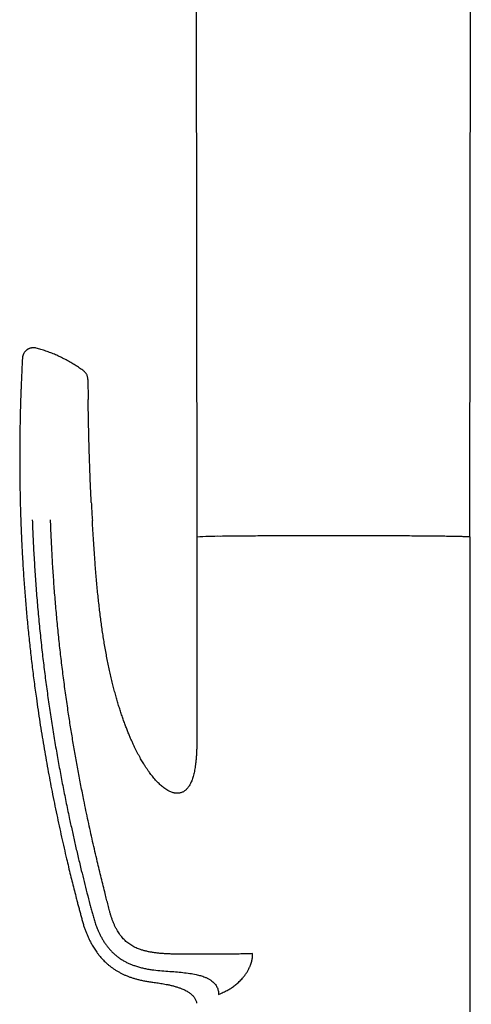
# Model space of a CAD drawing. Header units: millimetres. Extents: x 8 to 916, y 12 to 932.
# Tile 39 of 72: x 226 to 267, y 754 to 843. Entities that reach past the tile are written whole.
import ezdxf

# ---------------------------------------------------------------- set-up
doc = ezdxf.new("R2010")
doc.units = ezdxf.units.MM

msp = doc.modelspace()

# ---------------------------------------------------------------- linework, layer by layer
at = {"color": 7, "linetype": 'Continuous', "lineweight": 30}
for p, q in [((266.564, 796.258), (266.692, 920.033)), ((241.686, 894.407), (241.79, 796.251)), ((231.903, 810.54), (231.903, 810.537)), ((231.903, 810.537), (231.922, 808.746)), ((241.79, 796.251), (241.79, 778.751)), ((266.59, 734.864), (266.59, 796.251)), ((243.756, 754.77), (243.955, 754.862))]:
    msp.add_line(p, q, dxfattribs=at)
at = {"color": 7, "linetype": 'Continuous', "lineweight": 30, "flags": 128}
for points in [[(231.496, 811.335), (231.552, 811.29), (231.596, 811.251)], [(266.59, 796.251), (266.587, 796.254), (266.579, 796.256), (266.564, 796.259), (266.545, 796.261), (266.519, 796.264), (266.488, 796.266), (266.452, 796.269), (266.409, 796.271), (266.362, 796.274), (266.308, 796.276), (266.249, 796.279), (266.185, 796.281), (266.115, 796.284), (266.04, 796.286), (265.959, 796.289), (265.873, 796.291), (265.782, 796.293), (265.685, 796.296), (265.583, 796.298), (265.476, 796.3), (265.364, 796.303), (265.246, 796.305), (265.124, 796.307), (264.996, 796.31), (264.864, 796.312), (264.727, 796.314), (264.585, 796.316), (264.438, 796.318), (264.287, 796.32), (264.131, 796.322), (263.97, 796.324), (263.805, 796.326), (263.636, 796.328), (263.462, 796.33), (263.284, 796.332), (263.102, 796.334), (262.916, 796.336), (262.726, 796.338), (262.532, 796.339), (262.334, 796.341), (262.132, 796.343), (261.927, 796.344), (261.718, 796.346), (261.506, 796.347), (261.291, 796.349), (261.072, 796.35), (260.85, 796.352), (260.625, 796.353), (260.397, 796.354), (260.166, 796.356), (259.933, 796.357), (259.697, 796.358), (259.459, 796.359), (259.218, 796.36), (258.974, 796.361), (258.729, 796.362), (258.481, 796.363), (258.232, 796.364), (257.981, 796.365), (257.728, 796.365), (257.473, 796.366), (257.217, 796.367), (256.959, 796.367), (256.701, 796.368), (256.441, 796.368), (256.18, 796.369), (255.918, 796.369), (255.655, 796.37), (255.392, 796.37), (255.128, 796.37), (254.864, 796.37), (254.599, 796.37), (254.334, 796.37), (254.07, 796.37), (253.805, 796.37), (253.54, 796.37), (253.276, 796.37), (253.012, 796.37), (252.749, 796.37), (252.486, 796.369), (252.224, 796.369), (251.963, 796.368), (251.703, 796.368), (251.444, 796.367), (251.186, 796.367), (250.93, 796.366), (250.675, 796.366), (250.422, 796.365), (250.171, 796.364), (249.921, 796.363), (249.673, 796.362), (249.428, 796.361), (249.184, 796.36), (248.943, 796.359), (248.704, 796.358), (248.468, 796.357), (248.234, 796.356), (248.004, 796.355), (247.775, 796.353), (247.55, 796.352), (247.328, 796.35), (247.109, 796.349), (246.893, 796.348), (246.681, 796.346), (246.472, 796.344), (246.266, 796.343), (246.064, 796.341), (245.866, 796.34), (245.672, 796.338), (245.481, 796.336), (245.295, 796.334), (245.112, 796.332), (244.934, 796.331), (244.76, 796.329), (244.59, 796.327), (244.424, 796.325), (244.264, 796.323), (244.107, 796.321), (243.955, 796.318)]]:
    msp.add_lwpolyline(points, dxfattribs=at)
at = {"color": 7, "linetype": 'Continuous', "lineweight": 30}
msp.add_arc((243.685, 770.171), 26.149, 89.40854, 94.1567, dxfattribs=at)
for points, knots in [([(227.214, 813.393), (227.176, 813.401), (227.103, 813.418), (226.992, 813.428), (226.885, 813.426), (226.785, 813.414), (226.693, 813.393), (226.611, 813.367), (226.539, 813.337), (226.477, 813.306), (226.422, 813.273), (226.37, 813.239), (226.321, 813.201), (226.265, 813.152), (226.206, 813.091), (226.146, 813.017), (226.093, 812.938), (226.055, 812.865), (226.028, 812.803), (226.009, 812.752), (225.992, 812.698), (225.976, 812.637), (225.963, 812.564), (225.958, 812.509), (225.956, 812.48)], [0, 0, 0, 0, 0.064373, 0.127022, 0.187134, 0.243976, 0.29692, 0.34546, 0.389208, 0.427889, 0.462386, 0.496943, 0.531962, 0.567374, 0.621054, 0.675189, 0.729075, 0.780204, 0.812548, 0.843496, 0.873103, 0.907331, 0.949922, 1, 1, 1, 1]), ([(231.496, 811.335), (231.476, 811.35), (231.392, 811.412), (231.242, 811.518), (231.045, 811.653), (230.846, 811.784), (230.645, 811.911), (230.441, 812.035), (230.236, 812.154), (230.029, 812.269), (229.819, 812.381), (229.608, 812.488), (229.395, 812.592), (229.181, 812.691), (228.965, 812.786), (228.747, 812.878), (228.528, 812.965), (228.307, 813.048), (228.085, 813.127), (227.862, 813.201), (227.638, 813.272), (227.423, 813.336), (227.282, 813.374), (227.216, 813.392)], [0, 0, 0, 0, 0.015653, 0.065637, 0.115567, 0.165445, 0.215272, 0.265049, 0.314779, 0.364462, 0.4141, 0.463692, 0.513242, 0.562748, 0.612213, 0.661638, 0.711022, 0.760366, 0.809672, 0.85894, 0.908171, 0.957364, 1, 1, 1, 1]), ([(225.956, 812.48), (225.953, 812.428), (225.942, 812.212), (225.922, 811.836), (225.899, 811.358), (225.878, 810.896), (225.859, 810.451), (225.841, 810.023), (225.826, 809.622), (225.812, 809.248), (225.8, 808.899), (225.789, 808.565), (225.78, 808.244), (225.771, 807.937), (225.763, 807.632), (225.755, 807.33), (225.749, 807.033), (225.743, 806.754), (225.738, 806.492), (225.733, 806.249), (225.729, 806.024), (225.726, 805.818), (225.724, 805.629), (225.721, 805.458), (225.719, 805.306), (225.718, 805.172), (225.717, 805.063), (225.716, 804.978), (225.715, 804.914), (225.715, 804.86), (225.714, 804.815), (225.714, 804.781), (225.714, 804.754), (225.714, 804.729), (225.714, 804.698), (225.713, 804.654), (225.713, 804.598), (225.712, 804.495), (225.711, 804.347), (225.71, 804.154), (225.709, 803.944), (225.709, 803.715), (225.708, 803.468), (225.708, 803.206), (225.709, 802.932), (225.71, 802.601), (225.712, 802.213), (225.716, 801.766), (225.721, 801.304), (225.728, 800.83), (225.737, 800.341), (225.747, 799.839), (225.759, 799.323), (225.774, 798.794), (225.79, 798.25), (225.809, 797.694), (225.83, 797.123), (225.854, 796.55), (225.88, 795.976), (225.908, 795.4), (225.938, 794.814), (225.971, 794.221), (226.025, 793.322), (226.105, 792.118), (226.22, 790.612), (226.35, 789.108), (226.494, 787.607), (226.654, 786.108), (226.827, 784.612), (227.015, 783.118), (227.199, 781.762), (227.375, 780.544), (227.538, 779.462), (227.709, 778.385), (227.886, 777.316), (228.068, 776.258), (228.256, 775.214), (228.448, 774.183), (228.647, 773.149), (228.854, 772.113), (229.069, 771.076), (229.287, 770.052), (229.509, 769.043), (229.734, 768.049), (229.944, 767.144), (230.138, 766.328), (230.315, 765.599), (230.492, 764.882), (230.669, 764.18), (230.82, 763.591), (230.944, 763.112), (231.042, 762.738), (231.139, 762.369), (231.236, 762.005), (231.332, 761.646), (231.43, 761.291), (231.536, 760.955), (231.646, 760.637), (231.76, 760.337), (231.883, 760.043), (232.014, 759.756), (232.137, 759.513), (232.247, 759.308), (232.346, 759.137), (232.454, 758.958), (232.575, 758.773), (232.708, 758.583), (232.855, 758.387), (233.004, 758.203), (233.155, 758.03), (233.306, 757.869), (233.467, 757.709), (233.641, 757.549), (233.826, 757.392), (234.025, 757.238), (234.236, 757.087), (234.46, 756.942), (234.698, 756.803), (234.942, 756.673), (235.193, 756.554), (235.449, 756.444), (235.716, 756.343), (235.994, 756.25), (236.281, 756.165), (236.597, 756.084), (236.941, 756.009), (237.313, 755.942), (237.564, 755.907), (237.69, 755.89)], [0, 0, 0, 0, 0.0025554, 0.0107371, 0.018643, 0.026273, 0.0336273, 0.0407058, 0.0475085, 0.053502, 0.0592637, 0.0647937, 0.070092, 0.0751584, 0.079993, 0.0852055, 0.0901187, 0.0947324, 0.0990467, 0.1030616, 0.106777, 0.1101929, 0.1133092, 0.1161261, 0.1186433, 0.1208609, 0.122779, 0.1240057, 0.1250683, 0.1259667, 0.1267009, 0.1272709, 0.1276768, 0.1280059, 0.1285337, 0.1292345, 0.130168, 0.131321, 0.1343051, 0.1374917, 0.1408806, 0.1447364, 0.1488246, 0.1531454, 0.1576945, 0.1623817, 0.1695455, 0.1769352, 0.1845509, 0.1923927, 0.2004608, 0.2087553, 0.2172763, 0.226024, 0.2349985, 0.2442, 0.2536287, 0.2632848, 0.2725975, 0.2821127, 0.2918306, 0.3016784, 0.3115256, 0.3364889, 0.3614327, 0.3863582, 0.4112664, 0.4361586, 0.461036, 0.4858999, 0.5107513, 0.5288179, 0.5468789, 0.5649319, 0.5828516, 0.6005716, 0.6180917, 0.6354117, 0.6525316, 0.670252, 0.6877526, 0.7050333, 0.7220937, 0.7389338, 0.7555531, 0.7680955, 0.7805077, 0.7927144, 0.8046701, 0.8163746, 0.8228332, 0.8292123, 0.835512, 0.8417322, 0.8478727, 0.8539466, 0.859976, 0.8653086, 0.8706033, 0.8758604, 0.8810789, 0.8862727, 0.889343, 0.892602, 0.8960517, 0.8996943, 0.9035327, 0.9075683, 0.911801, 0.9153092, 0.9189429, 0.9227029, 0.9265905, 0.9306077, 0.9347559, 0.9390358, 0.9434478, 0.9479919, 0.9526676, 0.9571496, 0.9617465, 0.9664606, 0.9712934, 0.9762448, 0.9813137, 0.9874352, 0.9937174, 1, 1, 1, 1]), ([(231.903, 810.537), (231.902, 810.575), (231.899, 810.651), (231.877, 810.765), (231.843, 810.877), (231.796, 810.986), (231.736, 811.088), (231.665, 811.181), (231.585, 811.265), (231.525, 811.312), (231.496, 811.336)], [0, 0, 0, 0, 0.125064, 0.251852, 0.379109, 0.50593, 0.631949, 0.75671, 0.879611, 1, 1, 1, 1]), ([(232.209, 799.386), (232.181, 799.958), (232.125, 801.102), (232.06, 802.819), (232.006, 804.537), (231.964, 806.254), (231.937, 807.649), (231.927, 808.471), (231.924, 808.72)], [0, 0, 0, 0, 0.184, 0.367998, 0.551995, 0.735987, 0.919977, 1, 1, 1, 1]), ([(232.21, 799.385), (232.213, 799.309), (232.24, 798.764), (232.273, 798.219), (232.301, 797.751)], [0, 0, 0, 0, 0.140234, 1, 1, 1, 1]), ([(226.852, 797.816), (226.874, 797.244), (226.918, 796.1), (227.009, 794.386), (227.118, 792.673), (227.245, 790.96), (227.392, 789.247), (227.559, 787.533), (227.739, 785.865), (227.932, 784.246), (228.136, 782.676), (228.355, 781.11), (228.59, 779.549), (228.84, 777.996), (229.1, 776.475), (229.369, 774.989), (229.646, 773.536), (229.936, 772.088), (230.218, 770.745), (230.489, 769.501), (230.748, 768.352), (231.019, 767.19), (231.287, 766.072), (231.553, 764.999), (231.814, 763.968), (232.031, 763.138), (232.197, 762.51), (232.308, 762.092), (232.424, 761.671), (232.554, 761.252), (232.706, 760.836), (232.86, 760.469), (233.012, 760.151), (233.155, 759.88), (233.312, 759.615), (233.482, 759.356), (233.666, 759.106), (233.865, 758.865), (234.078, 758.636), (234.306, 758.42), (234.548, 758.218), (234.803, 758.032), (235.068, 757.862), (235.343, 757.71), (235.626, 757.574), (235.914, 757.454), (236.231, 757.34), (236.576, 757.235), (236.948, 757.143), (237.319, 757.067), (237.567, 757.029), (237.69, 757.01)], [0, 0, 0, 0, 0.038871, 0.077719, 0.116565, 0.155432, 0.194343, 0.233327, 0.272387, 0.308233, 0.344083, 0.379894, 0.415629, 0.451255, 0.486724, 0.520375, 0.553833, 0.5872, 0.620611, 0.647017, 0.673663, 0.700641, 0.728041, 0.751687, 0.775748, 0.800243, 0.809985, 0.819794, 0.829669, 0.839611, 0.84962, 0.859695, 0.866605, 0.873544, 0.880514, 0.887516, 0.894554, 0.90162, 0.908707, 0.915814, 0.922937, 0.930068, 0.937198, 0.944314, 0.951414, 0.958492, 0.965539, 0.974284, 0.982952, 0.991531, 1, 1, 1, 1]), ([(246.847, 758.468), (246.75, 758.464), (246.556, 758.457), (246.254, 758.448), (245.945, 758.44), (245.631, 758.433), (245.313, 758.427), (244.97, 758.421), (244.603, 758.417), (244.212, 758.413), (243.821, 758.41), (243.43, 758.408), (243.027, 758.406), (242.611, 758.406), (242.186, 758.406), (241.766, 758.407), (241.355, 758.409), (240.956, 758.412), (240.568, 758.414), (240.192, 758.417), (239.826, 758.421), (239.466, 758.43), (239.113, 758.443), (238.767, 758.463), (238.428, 758.49), (238.098, 758.526), (237.778, 758.57), (237.467, 758.625), (237.166, 758.691), (236.873, 758.769), (236.611, 758.855), (236.379, 758.944), (236.175, 759.035), (235.977, 759.137), (235.787, 759.249), (235.604, 759.373), (235.43, 759.509), (235.264, 759.655), (235.109, 759.812), (234.962, 759.979), (234.825, 760.156), (234.698, 760.341), (234.57, 760.546), (234.446, 760.772), (234.325, 761.02), (234.214, 761.275), (234.114, 761.537), (234.022, 761.803), (233.939, 762.074), (233.841, 762.427), (233.73, 762.864), (233.598, 763.383), (233.451, 763.969), (233.287, 764.625), (233.107, 765.351), (232.927, 766.088), (232.736, 766.884), (232.536, 767.739), (232.327, 768.652), (232.121, 769.574), (231.92, 770.504), (231.722, 771.438), (231.503, 772.509), (231.264, 773.713), (231.011, 775.05), (230.77, 776.382), (230.541, 777.71), (230.324, 779.035), (230.107, 780.435), (229.893, 781.913), (229.683, 783.47), (229.488, 785.028), (229.309, 786.599), (229.145, 788.185), (228.996, 789.786), (228.864, 791.39), (228.749, 792.997), (228.652, 794.607), (228.571, 796.216), (228.531, 797.29), (228.511, 797.827)], [0, 0, 0, 0, 0.006988, 0.013962, 0.020917, 0.027847, 0.034744, 0.0416, 0.049768, 0.057859, 0.065863, 0.073767, 0.081565, 0.090161, 0.098598, 0.106861, 0.114932, 0.122794, 0.130309, 0.137633, 0.144776, 0.151746, 0.158673, 0.165438, 0.172052, 0.178523, 0.184862, 0.190969, 0.19697, 0.202877, 0.208709, 0.213088, 0.217438, 0.221763, 0.226071, 0.230369, 0.234664, 0.238964, 0.243274, 0.247603, 0.251956, 0.256334, 0.260738, 0.266077, 0.271456, 0.276874, 0.28233, 0.287825, 0.293357, 0.298928, 0.309244, 0.319689, 0.330261, 0.344625, 0.359219, 0.374026, 0.389025, 0.407099, 0.425376, 0.443814, 0.462373, 0.481011, 0.499687, 0.526299, 0.552839, 0.579247, 0.605514, 0.631674, 0.657754, 0.688418, 0.719033, 0.749633, 0.780251, 0.811539, 0.842887, 0.874285, 0.905711, 0.937149, 0.968584, 1, 1, 1, 1]), ([(241.79, 778.752), (241.79, 778.7), (241.79, 778.602), (241.79, 778.463), (241.79, 778.341), (241.789, 778.234), (241.789, 778.145), (241.789, 778.072), (241.788, 778.014), (241.788, 777.969), (241.788, 777.93), (241.787, 777.893), (241.787, 777.852), (241.786, 777.804), (241.786, 777.75), (241.785, 777.663), (241.783, 777.542), (241.78, 777.385), (241.776, 777.216), (241.768, 776.985), (241.756, 776.692), (241.735, 776.338), (241.705, 775.976), (241.669, 775.65), (241.628, 775.363), (241.587, 775.12), (241.539, 774.883), (241.484, 774.657), (241.423, 774.445), (241.356, 774.245), (241.285, 774.067), (241.213, 773.908), (241.137, 773.766), (241.053, 773.63), (240.968, 773.513), (240.884, 773.414), (240.803, 773.332), (240.714, 773.256), (240.617, 773.186), (240.511, 773.125), (240.398, 773.076), (240.282, 773.041), (240.165, 773.019), (240.049, 773.01), (239.936, 773.012), (239.825, 773.023), (239.7, 773.045), (239.564, 773.082), (239.417, 773.136), (239.277, 773.2), (239.126, 773.28), (238.968, 773.378), (238.802, 773.495), (238.644, 773.619), (238.494, 773.749), (238.351, 773.883), (238.202, 774.032), (238.049, 774.197), (237.892, 774.376), (237.747, 774.553), (237.612, 774.725), (237.501, 774.875), (237.409, 775.002), (237.336, 775.107), (237.266, 775.209), (237.198, 775.311), (237.128, 775.417), (237.048, 775.542), (236.956, 775.69), (236.851, 775.863), (236.74, 776.053), (236.624, 776.259), (236.503, 776.481), (236.38, 776.714), (236.255, 776.959), (236.13, 777.214), (236.003, 777.485), (235.873, 777.771), (235.738, 778.078), (235.599, 778.409), (235.457, 778.763), (235.313, 779.135), (235.17, 779.524), (235.027, 779.931), (234.887, 780.348), (234.75, 780.773), (234.618, 781.206), (234.487, 781.655), (234.357, 782.12), (234.229, 782.603), (234.103, 783.107), (233.979, 783.629), (233.858, 784.168), (233.741, 784.724), (233.627, 785.296), (233.517, 785.884), (233.414, 786.471), (233.317, 787.056), (233.227, 787.639), (233.141, 788.235), (233.059, 788.844), (232.98, 789.467), (232.905, 790.103), (232.834, 790.753), (232.767, 791.417), (232.703, 792.093), (232.643, 792.783), (232.586, 793.486), (232.528, 794.246), (232.471, 795.065), (232.413, 795.945), (232.356, 796.842), (232.319, 797.446), (232.301, 797.751)], [0, 0, 0, 0, 0.004634, 0.008781, 0.012443, 0.01562, 0.01831, 0.020479, 0.02218, 0.023477, 0.024526, 0.025635, 0.026803, 0.028227, 0.029904, 0.031716, 0.036029, 0.040712, 0.045767, 0.051193, 0.06149, 0.072075, 0.082936, 0.094074, 0.101457, 0.108935, 0.116195, 0.12313, 0.129743, 0.136033, 0.141999, 0.146954, 0.151662, 0.156381, 0.161279, 0.164636, 0.168063, 0.171563, 0.175144, 0.178803, 0.182497, 0.186119, 0.18966, 0.193126, 0.196525, 0.199857, 0.203115, 0.207852, 0.212483, 0.217098, 0.22169, 0.227774, 0.233822, 0.239831, 0.245798, 0.25164, 0.257324, 0.264717, 0.271827, 0.278654, 0.285197, 0.291457, 0.295403, 0.299228, 0.302932, 0.306516, 0.310231, 0.314254, 0.319819, 0.325882, 0.332444, 0.339505, 0.347064, 0.355122, 0.363176, 0.371674, 0.380614, 0.389997, 0.399824, 0.410732, 0.422139, 0.434045, 0.446449, 0.459351, 0.472752, 0.485843, 0.499378, 0.513355, 0.527775, 0.542638, 0.558228, 0.574279, 0.59079, 0.607762, 0.625192, 0.643081, 0.661429, 0.678651, 0.696259, 0.714254, 0.732636, 0.751403, 0.770555, 0.790094, 0.810019, 0.830331, 0.851029, 0.872114, 0.893584, 0.919383, 0.945719, 0.972591, 1, 1, 1, 1]), ([(244.376, 755.049), (244.43, 755.075), (244.537, 755.125), (244.699, 755.213), (244.86, 755.309), (245.02, 755.415), (245.178, 755.53), (245.334, 755.655), (245.488, 755.788), (245.639, 755.931), (245.787, 756.083), (245.918, 756.228), (246.03, 756.362), (246.124, 756.482), (246.214, 756.603), (246.297, 756.725), (246.376, 756.849), (246.449, 756.974), (246.516, 757.101), (246.571, 757.216), (246.616, 757.318), (246.652, 757.406), (246.684, 757.494), (246.714, 757.582), (246.741, 757.67), (246.765, 757.759), (246.791, 757.869), (246.816, 758.001), (246.836, 758.157), (246.848, 758.312), (246.848, 758.416), (246.847, 758.468)], [0, 0, 0, 0, 0.052545, 0.104271, 0.155267, 0.205626, 0.255445, 0.304824, 0.353864, 0.402671, 0.45135, 0.500009, 0.534071, 0.567229, 0.599527, 0.631016, 0.661749, 0.691784, 0.721182, 0.75001, 0.769328, 0.78832, 0.807008, 0.825415, 0.843568, 0.861492, 0.879213, 0.909817, 0.940042, 0.970048, 1, 1, 1, 1]), ([(237.69, 757.01), (237.94, 756.979), (238.429, 756.92), (239.153, 756.87), (239.847, 756.82), (240.507, 756.762), (241.128, 756.682), (241.664, 756.589), (242.119, 756.477), (242.459, 756.362), (242.736, 756.24), (242.957, 756.12), (243.144, 755.993), (243.298, 755.861), (243.421, 755.731), (243.528, 755.59), (243.614, 755.437), (243.679, 755.276), (243.724, 755.11), (243.751, 754.94), (243.755, 754.826), (243.756, 754.77)], [0, 0, 0, 0, 0.107221, 0.210735, 0.309963, 0.404438, 0.493661, 0.577339, 0.636709, 0.693587, 0.730242, 0.765996, 0.800996, 0.826793, 0.852259, 0.87739, 0.902236, 0.926899, 0.951401, 0.975749, 1, 1, 1, 1]), ([(237.69, 755.89), (237.763, 755.88), (237.914, 755.86), (238.145, 755.828), (238.386, 755.792), (238.633, 755.752), (238.886, 755.707), (239.156, 755.653), (239.442, 755.59), (239.739, 755.513), (240.03, 755.426), (240.29, 755.336), (240.516, 755.245), (240.711, 755.155), (240.88, 755.065), (241.025, 754.977), (241.147, 754.893), (241.26, 754.805), (241.365, 754.711), (241.459, 754.612), (241.544, 754.507), (241.617, 754.397), (241.679, 754.28), (241.727, 754.157), (241.757, 754.059), (241.765, 754.001), (241.767, 753.987)], [0, 0, 0, 0, 0.046768, 0.095998, 0.147252, 0.200098, 0.254109, 0.308869, 0.373817, 0.438601, 0.502618, 0.565315, 0.611635, 0.65674, 0.70049, 0.732363, 0.763411, 0.793648, 0.823116, 0.851891, 0.880092, 0.907881, 0.935469, 0.963112, 0.991108, 1, 1, 1, 1]), ([(243.955, 754.862), (244.031, 754.896), (244.168, 754.958), (244.312, 755.021), (244.376, 755.049)], [0, 0, 0, 0, 0.5599773, 1, 1, 1, 1])]:
    msp.add_open_spline(points, degree=3, knots=knots, dxfattribs=at)

doc.saveas('drawing.dxf')
